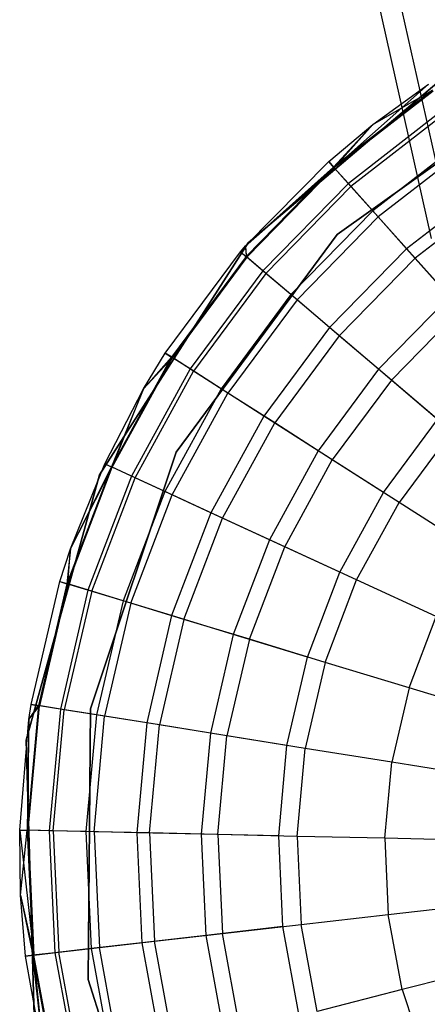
# Model space of a CAD drawing. Extents: x -38.3 to -0.1, y -39.1 to 0.
# Tile 53 of 256: x -15.408 to -15.191, y -38.66 to -38.136. Entities that reach past the tile are written whole.
import ezdxf

# ---------------------------------------------------------------- set-up
doc = ezdxf.new("R2010")
doc.units = 0
doc.header["$MEASUREMENT"] = 0
doc.layers.get('0').update_dxf_attribs({"color": 13, "linetype": 'CONTINUOUS'})

# ---------------------------------------------------------------- blocks, each defined once
blk = doc.blocks.new('ORTO_XII_A_STL')
at = {"color": 0}
for p, q in [((23.36104, 1.39362, 1.10371), (23.39998, 1.21953, 1.2158)), ((23.36104, 1.39362, 1.10371), (23.39998, 1.21953, 1.2158)), ((23.38098, 1.3565, 1.01944), (23.42379, 1.1651, 1.14267)), ((23.38098, 1.3565, 1.01944), (23.42379, 1.1651, 1.14267)), ((23.30275, 1.21732, 10.04193), (23.4147, 1.31212, 10.04193)), ((23.4147, 1.31212, 3.34901), (23.30275, 1.21732, 3.34901)), ((23.30275, 1.21732, 10.04193), (23.4147, 1.31212, 10.04193)), ((23.4147, 1.31212, 3.34901), (23.30275, 1.21732, 3.34901)), ((23.39861, 1.30175, 12.06555), (23.34854, 1.25721, 12.11682)), ((23.39861, 1.30175, 12.06555), (23.34854, 1.25721, 12.11682)), ((23.35009, 1.22165, 10.04193), (23.46735, 1.30542, 10.04193)), ((23.46735, 1.30542, 3.34901), (23.35009, 1.22165, 3.34901)), ((23.35009, 1.22165, 10.04193), (23.46735, 1.30542, 10.04193)), ((23.35009, 1.22165, 9.96319), (23.46735, 1.30542, 9.96319)), ((23.35009, 1.22165, 9.96319), (23.46735, 1.30542, 9.96319)), ((23.46735, 1.30542, 3.34901), (23.35009, 1.22165, 3.34901)), ((23.46735, 1.30542, 3.54587), (23.35009, 1.22165, 3.54587)), ((23.46735, 1.30542, 3.54587), (23.35009, 1.22165, 3.54587)), ((23.36897, 1.28018, 10.48663), (23.39861, 1.30175, 10.48663)), ((23.36897, 1.28018, 12.06555), (23.39861, 1.30175, 12.06555)), ((23.36897, 1.28018, 10.48663), (23.39861, 1.30175, 10.48663)), ((23.36897, 1.28018, 12.06555), (23.39861, 1.30175, 12.06555)), ((23.40081, 1.29848, 10.40737), (23.34818, 1.25762, 10.40737)), ((23.40081, 1.29848, 10.40737), (23.34818, 1.25762, 10.40737)), ((23.40111, 1.29802, 12.11682), (23.34854, 1.25721, 12.11682)), ((23.40111, 1.29802, 12.11682), (23.34854, 1.25721, 12.11682)), ((23.36897, 1.28018, 10.48663), (23.40081, 1.29848, 10.40737)), ((23.36897, 1.28018, 10.48663), (23.40081, 1.29848, 10.40737)), ((23.40738, 1.2887, 10.32889), (23.35602, 1.24883, 10.32889)), ((23.40738, 1.2887, 10.32889), (23.35602, 1.24883, 10.32889)), ((23.40855, 1.28697, 12.16654), (23.35741, 1.24727, 12.16654)), ((23.40855, 1.28697, 12.16654), (23.35741, 1.24727, 12.16654)), ((23.34556, 1.26056, 10.48663), (23.36897, 1.28018, 10.48663)), ((23.34556, 1.26056, 12.06555), (23.36897, 1.28018, 12.06555)), ((23.34556, 1.26056, 10.48663), (23.36897, 1.28018, 10.48663)), ((23.34556, 1.26056, 12.06555), (23.36897, 1.28018, 12.06555)), ((23.36897, 1.28018, 10.48663), (23.34818, 1.25762, 10.40737)), ((23.36897, 1.28018, 10.48663), (23.34818, 1.25762, 10.40737)), ((23.36897, 1.28018, 12.06555), (23.34854, 1.25721, 12.11682)), ((23.36897, 1.28018, 12.06555), (23.34854, 1.25721, 12.11682)), ((23.36897, 1.28018, 12.06555), (23.36897, 1.28018, 10.48663)), ((23.36897, 1.28018, 12.06555), (23.36897, 1.28018, 10.48663)), ((23.41826, 1.27251, 10.25197), (23.36901, 1.23427, 10.25197)), ((23.41826, 1.27251, 10.25197), (23.36901, 1.23427, 10.25197)), ((23.42068, 1.26892, 12.21319), (23.37189, 1.23104, 12.21319)), ((23.42068, 1.26892, 12.21319), (23.37189, 1.23104, 12.21319)), ((23.30126, 1.21561, 10.48663), (23.34556, 1.26056, 10.48663)), ((23.30126, 1.21561, 12.06555), (23.34556, 1.26056, 12.06555)), ((23.30126, 1.21561, 10.48663), (23.34556, 1.26056, 10.48663)), ((23.30126, 1.21561, 12.06555), (23.34556, 1.26056, 12.06555)), ((23.34556, 1.26056, 10.48663), (23.34818, 1.25762, 10.40737)), ((23.34556, 1.26056, 10.48663), (23.34818, 1.25762, 10.40737)), ((23.34556, 1.26056, 12.06555), (23.34556, 1.26056, 10.48663)), ((23.34556, 1.26056, 12.06555), (23.34556, 1.26056, 10.48663)), ((23.34854, 1.25721, 12.11682), (23.34556, 1.26056, 12.06555)), ((23.34854, 1.25721, 12.11682), (23.34556, 1.26056, 12.06555)), ((23.30126, 1.21561, 10.48663), (23.34818, 1.25762, 10.40737)), ((23.30126, 1.21561, 10.48663), (23.34818, 1.25762, 10.40737)), ((23.30126, 1.21561, 12.06555), (23.34854, 1.25721, 12.11682)), ((23.30126, 1.21561, 12.06555), (23.34854, 1.25721, 12.11682)), ((23.34818, 1.25762, 10.40737), (23.30161, 1.20997, 10.40737)), ((23.34818, 1.25762, 10.40737), (23.30161, 1.20997, 10.40737)), ((23.30202, 1.20961, 12.11682), (23.34854, 1.25721, 12.11682)), ((23.30202, 1.20961, 12.11682), (23.34854, 1.25721, 12.11682)), ((23.35602, 1.24883, 10.32889), (23.34818, 1.25762, 10.40737)), ((23.35602, 1.24883, 10.32889), (23.34818, 1.25762, 10.40737)), ((23.34854, 1.25721, 12.11682), (23.35741, 1.24727, 12.16654)), ((23.34854, 1.25721, 12.11682), (23.35741, 1.24727, 12.16654)), ((23.35602, 1.24883, 10.32889), (23.31057, 1.20233, 10.32889)), ((23.35602, 1.24883, 10.32889), (23.31057, 1.20233, 10.32889)), ((23.36901, 1.23427, 10.25197), (23.35602, 1.24883, 10.32889)), ((23.36901, 1.23427, 10.25197), (23.35602, 1.24883, 10.32889)), ((23.43335, 1.25008, 10.17736), (23.38701, 1.2141, 10.17736)), ((23.43335, 1.25008, 10.17736), (23.38701, 1.2141, 10.17736)), ((23.31216, 1.20097, 12.16654), (23.35741, 1.24727, 12.16654)), ((23.31216, 1.20097, 12.16654), (23.35741, 1.24727, 12.16654)), ((23.35741, 1.24727, 12.16654), (23.37189, 1.23104, 12.21319)), ((23.35741, 1.24727, 12.16654), (23.37189, 1.23104, 12.21319)), ((23.43715, 1.24442, 12.25535), (23.39155, 1.20901, 12.25535)), ((23.43715, 1.24442, 12.25535), (23.39155, 1.20901, 12.25535)), ((23.36901, 1.23427, 10.25197), (23.32542, 1.18968, 10.25197)), ((23.36901, 1.23427, 10.25197), (23.32542, 1.18968, 10.25197)), ((23.38701, 1.2141, 10.17736), (23.36901, 1.23427, 10.25197)), ((23.38701, 1.2141, 10.17736), (23.36901, 1.23427, 10.25197)), ((23.32872, 1.18687, 12.21319), (23.37189, 1.23104, 12.21319)), ((23.32872, 1.18687, 12.21319), (23.37189, 1.23104, 12.21319)), ((23.37189, 1.23104, 12.21319), (23.39155, 1.20901, 12.25535)), ((23.37189, 1.23104, 12.21319), (23.39155, 1.20901, 12.25535)), ((23.22371, 1.09374, 10.04193), (23.30275, 1.21732, 10.04193)), ((23.30275, 1.21732, 3.34901), (23.22371, 1.09374, 3.34901)), ((23.22371, 1.09374, 10.04193), (23.30275, 1.21732, 10.04193)), ((23.30275, 1.21732, 3.34901), (23.22371, 1.09374, 3.34901)), ((23.26445, 1.10574, 10.04193), (23.35009, 1.22165, 10.04193)), ((23.35009, 1.22165, 3.34901), (23.26445, 1.10574, 3.34901)), ((23.26445, 1.10574, 10.04193), (23.35009, 1.22165, 10.04193)), ((23.26445, 1.10574, 9.96319), (23.35009, 1.22165, 9.96319)), ((23.26445, 1.10574, 9.96319), (23.35009, 1.22165, 9.96319)), ((23.35009, 1.22165, 3.34901), (23.26445, 1.10574, 3.34901)), ((23.35009, 1.22165, 3.54587), (23.26445, 1.10574, 3.54587)), ((23.35009, 1.22165, 3.54587), (23.26445, 1.10574, 3.54587)), ((23.30275, 1.21732, 10.04193), (23.30275, 1.21732, 3.34901)), ((23.30275, 1.21732, 10.04193), (23.30275, 1.21732, 3.34901)), ((23.35009, 1.22165, 10.04193), (23.35009, 1.22165, 9.96319)), ((23.35009, 1.22165, 10.04193), (23.35009, 1.22165, 9.96319)), ((23.35009, 1.22165, 3.34901), (23.35009, 1.22165, 3.54587)), ((23.35009, 1.22165, 3.34901), (23.35009, 1.22165, 3.54587)), ((23.25863, 1.15855, 10.48663), (23.29861, 1.21252, 10.48663)), ((23.25863, 1.15855, 12.06555), (23.29861, 1.21252, 12.06555)), ((23.25863, 1.15855, 10.48663), (23.29861, 1.21252, 10.48663)), ((23.25863, 1.15855, 12.06555), (23.29861, 1.21252, 12.06555)), ((23.29861, 1.21252, 10.48663), (23.30126, 1.21561, 10.48663)), ((23.29861, 1.21252, 12.06555), (23.30126, 1.21561, 12.06555)), ((23.29861, 1.21252, 10.48663), (23.30126, 1.21561, 10.48663)), ((23.29861, 1.21252, 12.06555), (23.30126, 1.21561, 12.06555)), ((23.29861, 1.21252, 10.48663), (23.30161, 1.20997, 10.40737)), ((23.29861, 1.21252, 10.48663), (23.30161, 1.20997, 10.40737)), ((23.29861, 1.21252, 12.06555), (23.29861, 1.21252, 10.48663)), ((23.29861, 1.21252, 12.06555), (23.29861, 1.21252, 10.48663)), ((23.29861, 1.21252, 12.06555), (23.30202, 1.20961, 12.11682)), ((23.29861, 1.21252, 12.06555), (23.30202, 1.20961, 12.11682)), ((23.30126, 1.21561, 10.48663), (23.30161, 1.20997, 10.40737)), ((23.30126, 1.21561, 10.48663), (23.30161, 1.20997, 10.40737)), ((23.30126, 1.21561, 12.06555), (23.30126, 1.21561, 10.48663)), ((23.30126, 1.21561, 12.06555), (23.30126, 1.21561, 10.48663)), ((23.30202, 1.20961, 12.11682), (23.30126, 1.21561, 12.06555)), ((23.30202, 1.20961, 12.11682), (23.30126, 1.21561, 12.06555)), ((23.38701, 1.2141, 10.17736), (23.346, 1.17214, 10.17736)), ((23.38701, 1.2141, 10.17736), (23.346, 1.17214, 10.17736)), ((23.40984, 1.1885, 10.1058), (23.38701, 1.2141, 10.17736)), ((23.40984, 1.1885, 10.1058), (23.38701, 1.2141, 10.17736)), ((23.30161, 1.20997, 10.40737), (23.26195, 1.15642, 10.40737)), ((23.30161, 1.20997, 10.40737), (23.26195, 1.15642, 10.40737)), ((23.30202, 1.20961, 12.11682), (23.26241, 1.15613, 12.11682)), ((23.30202, 1.20961, 12.11682), (23.26241, 1.15613, 12.11682)), ((23.31057, 1.20233, 10.32889), (23.30161, 1.20997, 10.40737)), ((23.31057, 1.20233, 10.32889), (23.30161, 1.20997, 10.40737)), ((23.31216, 1.20097, 12.16654), (23.30202, 1.20961, 12.11682)), ((23.31216, 1.20097, 12.16654), (23.30202, 1.20961, 12.11682)), ((23.35119, 1.16772, 12.25535), (23.39155, 1.20901, 12.25535)), ((23.35119, 1.16772, 12.25535), (23.39155, 1.20901, 12.25535)), ((23.39155, 1.20901, 12.25535), (23.41578, 1.18185, 12.29175)), ((23.39155, 1.20901, 12.25535), (23.41578, 1.18185, 12.29175)), ((23.31057, 1.20233, 10.32889), (23.27188, 1.15007, 10.32889)), ((23.31057, 1.20233, 10.32889), (23.27188, 1.15007, 10.32889)), ((23.31216, 1.20097, 12.16654), (23.27363, 1.14895, 12.16654)), ((23.31216, 1.20097, 12.16654), (23.27363, 1.14895, 12.16654)), ((23.32542, 1.18968, 10.25197), (23.31057, 1.20233, 10.32889)), ((23.32542, 1.18968, 10.25197), (23.31057, 1.20233, 10.32889)), ((23.32872, 1.18687, 12.21319), (23.31216, 1.20097, 12.16654)), ((23.32872, 1.18687, 12.21319), (23.31216, 1.20097, 12.16654)), ((23.32542, 1.18968, 10.25197), (23.28831, 1.13956, 10.25197)), ((23.32542, 1.18968, 10.25197), (23.28831, 1.13956, 10.25197)), ((23.32872, 1.18687, 12.21319), (23.29196, 1.13723, 12.21319)), ((23.32872, 1.18687, 12.21319), (23.29196, 1.13723, 12.21319)), ((23.346, 1.17214, 10.17736), (23.32542, 1.18968, 10.25197)), ((23.346, 1.17214, 10.17736), (23.32542, 1.18968, 10.25197)), ((23.35119, 1.16772, 12.25535), (23.32872, 1.18687, 12.21319)), ((23.35119, 1.16772, 12.25535), (23.32872, 1.18687, 12.21319)), ((23.40984, 1.1885, 10.1058), (23.37211, 1.14989, 10.1058)), ((23.40984, 1.1885, 10.1058), (23.37211, 1.14989, 10.1058)), ((23.37889, 1.14411, 12.29175), (23.41578, 1.18185, 12.29175)), ((23.37889, 1.14411, 12.29175), (23.41578, 1.18185, 12.29175)), ((23.346, 1.17214, 10.17736), (23.31108, 1.12499, 10.17736)), ((23.346, 1.17214, 10.17736), (23.31108, 1.12499, 10.17736)), ((23.37211, 1.14989, 10.1058), (23.346, 1.17214, 10.17736)), ((23.37211, 1.14989, 10.1058), (23.346, 1.17214, 10.17736)), ((23.35119, 1.16772, 12.25535), (23.31683, 1.12132, 12.25535)), ((23.35119, 1.16772, 12.25535), (23.31683, 1.12132, 12.25535)), ((23.37889, 1.14411, 12.29175), (23.35119, 1.16772, 12.25535)), ((23.37889, 1.14411, 12.29175), (23.35119, 1.16772, 12.25535)), ((23.26195, 1.15642, 10.40737), (23.22996, 1.09798, 10.40737)), ((23.26195, 1.15642, 10.40737), (23.22996, 1.09798, 10.40737)), ((23.23045, 1.09775, 12.11682), (23.26241, 1.15613, 12.11682)), ((23.23045, 1.09775, 12.11682), (23.26241, 1.15613, 12.11682)), ((23.24699, 1.1394, 10.48663), (23.25863, 1.15855, 10.48663)), ((23.24699, 1.1394, 12.06555), (23.25863, 1.15855, 12.06555)), ((23.24699, 1.1394, 10.48663), (23.25863, 1.15855, 10.48663)), ((23.24699, 1.1394, 12.06555), (23.25863, 1.15855, 12.06555)), ((23.24699, 1.1394, 10.48663), (23.26195, 1.15642, 10.40737)), ((23.24699, 1.1394, 10.48663), (23.26195, 1.15642, 10.40737)), ((23.24699, 1.1394, 12.06555), (23.26241, 1.15613, 12.11682)), ((23.24699, 1.1394, 12.06555), (23.26241, 1.15613, 12.11682)), ((23.25863, 1.15855, 10.48663), (23.26195, 1.15642, 10.40737)), ((23.25863, 1.15855, 10.48663), (23.26195, 1.15642, 10.40737)), ((23.25863, 1.15855, 12.06555), (23.25863, 1.15855, 10.48663)), ((23.25863, 1.15855, 12.06555), (23.25863, 1.15855, 10.48663)), ((23.26241, 1.15613, 12.11682), (23.25863, 1.15855, 12.06555)), ((23.26241, 1.15613, 12.11682), (23.25863, 1.15855, 12.06555)), ((23.27188, 1.15007, 10.32889), (23.26195, 1.15642, 10.40737)), ((23.27188, 1.15007, 10.32889), (23.26195, 1.15642, 10.40737)), ((23.27363, 1.14895, 12.16654), (23.26241, 1.15613, 12.11682)), ((23.27363, 1.14895, 12.16654), (23.26241, 1.15613, 12.11682)), ((23.27188, 1.15007, 10.32889), (23.24065, 1.09304, 10.32889)), ((23.27188, 1.15007, 10.32889), (23.24065, 1.09304, 10.32889)), ((23.24255, 1.09216, 12.16654), (23.27363, 1.14895, 12.16654)), ((23.24255, 1.09216, 12.16654), (23.27363, 1.14895, 12.16654)), ((23.28831, 1.13956, 10.25197), (23.27188, 1.15007, 10.32889)), ((23.28831, 1.13956, 10.25197), (23.27188, 1.15007, 10.32889)), ((23.29196, 1.13723, 12.21319), (23.27363, 1.14895, 12.16654)), ((23.29196, 1.13723, 12.21319), (23.27363, 1.14895, 12.16654)), ((23.37211, 1.14989, 10.1058), (23.33998, 1.10651, 10.1058)), ((23.37211, 1.14989, 10.1058), (23.33998, 1.10651, 10.1058)), ((23.40349, 1.12315, 10.03799), (23.37211, 1.14989, 10.1058)), ((23.40349, 1.12315, 10.03799), (23.37211, 1.14989, 10.1058)), ((23.37889, 1.14411, 12.29175), (23.34748, 1.1017, 12.29175)), ((23.37889, 1.14411, 12.29175), (23.34748, 1.1017, 12.29175)), ((23.41098, 1.11677, 12.32127), (23.37889, 1.14411, 12.29175)), ((23.41098, 1.11677, 12.32127), (23.37889, 1.14411, 12.29175)), ((23.22638, 1.09963, 10.48663), (23.24699, 1.1394, 10.48663)), ((23.22638, 1.09963, 12.06555), (23.24699, 1.1394, 12.06555)), ((23.22638, 1.09963, 10.48663), (23.24699, 1.1394, 10.48663)), ((23.22638, 1.09963, 12.06555), (23.24699, 1.1394, 12.06555)), ((23.24699, 1.1394, 10.48663), (23.22996, 1.09798, 10.40737)), ((23.24699, 1.1394, 10.48663), (23.22996, 1.09798, 10.40737)), ((23.23045, 1.09775, 12.11682), (23.24699, 1.1394, 12.06555)), ((23.23045, 1.09775, 12.11682), (23.24699, 1.1394, 12.06555)), ((23.24699, 1.1394, 12.06555), (23.24699, 1.1394, 10.48663)), ((23.24699, 1.1394, 12.06555), (23.24699, 1.1394, 10.48663)), ((23.28831, 1.13956, 10.25197), (23.25836, 1.08486, 10.25197)), ((23.28831, 1.13956, 10.25197), (23.25836, 1.08486, 10.25197)), ((23.31108, 1.12499, 10.17736), (23.28831, 1.13956, 10.25197)), ((23.31108, 1.12499, 10.17736), (23.28831, 1.13956, 10.25197)), ((23.2623, 1.08304, 12.21319), (23.29196, 1.13723, 12.21319)), ((23.2623, 1.08304, 12.21319), (23.29196, 1.13723, 12.21319)), ((23.31683, 1.12132, 12.25535), (23.29196, 1.13723, 12.21319)), ((23.31683, 1.12132, 12.25535), (23.29196, 1.13723, 12.21319)), ((23.31108, 1.12499, 10.17736), (23.28291, 1.07353, 10.17736)), ((23.31108, 1.12499, 10.17736), (23.28291, 1.07353, 10.17736)), ((23.33998, 1.10651, 10.1058), (23.31108, 1.12499, 10.17736)), ((23.33998, 1.10651, 10.1058), (23.31108, 1.12499, 10.17736)), ((23.37471, 1.08429, 10.03799), (23.40349, 1.12315, 10.03799)), ((23.37471, 1.08429, 10.03799), (23.40349, 1.12315, 10.03799)), ((23.2891, 1.07067, 12.25535), (23.31683, 1.12132, 12.25535)), ((23.2891, 1.07067, 12.25535), (23.31683, 1.12132, 12.25535)), ((23.34748, 1.1017, 12.29175), (23.31683, 1.12132, 12.25535)), ((23.34748, 1.1017, 12.29175), (23.31683, 1.12132, 12.25535)), ((23.41098, 1.11677, 12.32127), (23.383, 1.07898, 12.32127)), ((23.41098, 1.11677, 12.32127), (23.383, 1.07898, 12.32127)), ((23.33998, 1.10651, 10.1058), (23.31406, 1.05915, 10.1058)), ((23.33998, 1.10651, 10.1058), (23.31406, 1.05915, 10.1058)), ((23.37471, 1.08429, 10.03799), (23.33998, 1.10651, 10.1058)), ((23.37471, 1.08429, 10.03799), (23.33998, 1.10651, 10.1058)), ((23.21882, 0.96904, 10.04193), (23.26445, 1.10574, 10.04193)), ((23.26445, 1.10574, 3.34901), (23.21882, 0.96904, 3.34901)), ((23.21882, 0.96904, 10.04193), (23.26445, 1.10574, 10.04193)), ((23.21882, 0.96904, 9.96319), (23.26445, 1.10574, 9.96319)), ((23.21882, 0.96904, 9.96319), (23.26445, 1.10574, 9.96319)), ((23.26445, 1.10574, 3.34901), (23.21882, 0.96904, 3.34901)), ((23.26445, 1.10574, 3.54587), (23.21882, 0.96904, 3.54587)), ((23.26445, 1.10574, 3.54587), (23.21882, 0.96904, 3.54587)), ((23.26445, 1.10574, 10.04193), (23.26445, 1.10574, 9.96319)), ((23.26445, 1.10574, 10.04193), (23.26445, 1.10574, 9.96319)), ((23.26445, 1.10574, 3.34901), (23.26445, 1.10574, 3.54587)), ((23.26445, 1.10574, 3.34901), (23.26445, 1.10574, 3.54587)), ((23.32214, 1.05541, 12.29175), (23.34748, 1.1017, 12.29175)), ((23.32214, 1.05541, 12.29175), (23.34748, 1.1017, 12.29175)), ((23.383, 1.07898, 12.32127), (23.34748, 1.1017, 12.29175)), ((23.383, 1.07898, 12.32127), (23.34748, 1.1017, 12.29175)), ((23.22996, 1.09798, 10.40737), (23.20622, 1.03572, 10.40737)), ((23.22996, 1.09798, 10.40737), (23.20622, 1.03572, 10.40737)), ((23.20675, 1.03556, 12.11682), (23.23045, 1.09775, 12.11682)), ((23.20675, 1.03556, 12.11682), (23.23045, 1.09775, 12.11682)), ((23.20813, 1.0543, 10.48663), (23.22638, 1.09963, 10.48663)), ((23.20813, 1.0543, 12.06555), (23.22638, 1.09963, 12.06555)), ((23.20813, 1.0543, 10.48663), (23.22638, 1.09963, 10.48663)), ((23.20813, 1.0543, 12.06555), (23.22638, 1.09963, 12.06555)), ((23.20813, 1.0543, 10.48663), (23.22996, 1.09798, 10.40737)), ((23.20813, 1.0543, 10.48663), (23.22996, 1.09798, 10.40737)), ((23.20813, 1.0543, 12.06555), (23.23045, 1.09775, 12.11682)), ((23.20813, 1.0543, 12.06555), (23.23045, 1.09775, 12.11682)), ((23.22638, 1.09963, 10.48663), (23.22996, 1.09798, 10.40737)), ((23.22638, 1.09963, 10.48663), (23.22996, 1.09798, 10.40737)), ((23.22638, 1.09963, 12.06555), (23.22638, 1.09963, 10.48663)), ((23.22638, 1.09963, 12.06555), (23.22638, 1.09963, 10.48663)), ((23.22638, 1.09963, 12.06555), (23.23045, 1.09775, 12.11682)), ((23.22638, 1.09963, 12.06555), (23.23045, 1.09775, 12.11682)), ((23.24065, 1.09304, 10.32889), (23.22996, 1.09798, 10.40737)), ((23.24065, 1.09304, 10.32889), (23.22996, 1.09798, 10.40737)), ((23.24255, 1.09216, 12.16654), (23.23045, 1.09775, 12.11682)), ((23.24255, 1.09216, 12.16654), (23.23045, 1.09775, 12.11682)), ((23.18461, 0.95235, 10.04193), (23.22371, 1.09374, 10.04193)), ((23.22371, 1.09374, 3.34901), (23.18461, 0.95235, 3.34901)), ((23.18461, 0.95235, 10.04193), (23.22371, 1.09374, 10.04193)), ((23.22371, 1.09374, 3.34901), (23.18461, 0.95235, 3.34901)), ((23.24065, 1.09304, 10.32889), (23.21749, 1.03228, 10.32889)), ((23.24065, 1.09304, 10.32889), (23.21749, 1.03228, 10.32889)), ((23.21949, 1.03167, 12.16654), (23.24255, 1.09216, 12.16654)), ((23.21949, 1.03167, 12.16654), (23.24255, 1.09216, 12.16654)), ((23.22371, 1.09374, 10.04193), (23.22371, 1.09374, 3.34901)), ((23.22371, 1.09374, 10.04193), (23.22371, 1.09374, 3.34901)), ((23.25836, 1.08486, 10.25197), (23.24065, 1.09304, 10.32889)), ((23.25836, 1.08486, 10.25197), (23.24065, 1.09304, 10.32889)), ((23.2623, 1.08304, 12.21319), (23.24255, 1.09216, 12.16654)), ((23.2623, 1.08304, 12.21319), (23.24255, 1.09216, 12.16654)), ((23.25836, 1.08486, 10.25197), (23.23615, 1.02659, 10.25197)), ((23.25836, 1.08486, 10.25197), (23.23615, 1.02659, 10.25197)), ((23.24029, 1.02533, 12.21319), (23.2623, 1.08304, 12.21319)), ((23.24029, 1.02533, 12.21319), (23.2623, 1.08304, 12.21319)), ((23.28291, 1.07353, 10.17736), (23.25836, 1.08486, 10.25197)), ((23.28291, 1.07353, 10.17736), (23.25836, 1.08486, 10.25197)), ((23.2891, 1.07067, 12.25535), (23.2623, 1.08304, 12.21319)), ((23.2891, 1.07067, 12.25535), (23.2623, 1.08304, 12.21319)), ((23.35149, 1.04187, 10.03799), (23.37471, 1.08429, 10.03799)), ((23.35149, 1.04187, 10.03799), (23.37471, 1.08429, 10.03799)), ((23.36042, 1.03774, 12.32127), (23.383, 1.07898, 12.32127)), ((23.36042, 1.03774, 12.32127), (23.383, 1.07898, 12.32127)), ((23.42229, 1.05385, 12.34302), (23.383, 1.07898, 12.32127)), ((23.42229, 1.05385, 12.34302), (23.383, 1.07898, 12.32127)), ((23.28291, 1.07353, 10.17736), (23.26201, 1.01871, 10.17736)), ((23.28291, 1.07353, 10.17736), (23.26201, 1.01871, 10.17736)), ((23.26853, 1.01672, 12.25535), (23.2891, 1.07067, 12.25535)), ((23.26853, 1.01672, 12.25535), (23.2891, 1.07067, 12.25535)), ((23.31406, 1.05915, 10.1058), (23.28291, 1.07353, 10.17736)), ((23.31406, 1.05915, 10.1058), (23.28291, 1.07353, 10.17736)), ((23.32214, 1.05541, 12.29175), (23.2891, 1.07067, 12.25535)), ((23.32214, 1.05541, 12.29175), (23.2891, 1.07067, 12.25535)), ((23.20245, 1.03687, 10.48663), (23.20813, 1.0543, 10.48663)), ((23.20245, 1.03687, 12.06555), (23.20813, 1.0543, 12.06555)), ((23.20245, 1.03687, 10.48663), (23.20813, 1.0543, 10.48663)), ((23.20245, 1.03687, 12.06555), (23.20813, 1.0543, 12.06555)), ((23.20813, 1.0543, 10.48663), (23.20622, 1.03572, 10.40737)), ((23.20813, 1.0543, 10.48663), (23.20622, 1.03572, 10.40737)), ((23.20675, 1.03556, 12.11682), (23.20813, 1.0543, 12.06555)), ((23.20675, 1.03556, 12.11682), (23.20813, 1.0543, 12.06555)), ((23.20813, 1.0543, 12.06555), (23.20813, 1.0543, 10.48663)), ((23.20813, 1.0543, 12.06555), (23.20813, 1.0543, 10.48663)), ((23.31406, 1.05915, 10.1058), (23.29482, 1.0087, 10.1058)), ((23.31406, 1.05915, 10.1058), (23.29482, 1.0087, 10.1058)), ((23.30335, 1.0061, 12.29175), (23.32214, 1.05541, 12.29175)), ((23.30335, 1.0061, 12.29175), (23.32214, 1.05541, 12.29175)), ((23.35149, 1.04187, 10.03799), (23.31406, 1.05915, 10.1058)), ((23.35149, 1.04187, 10.03799), (23.31406, 1.05915, 10.1058)), ((23.36042, 1.03774, 12.32127), (23.32214, 1.05541, 12.29175)), ((23.36042, 1.03774, 12.32127), (23.32214, 1.05541, 12.29175)), ((23.33426, 0.99668, 10.03799), (23.35149, 1.04187, 10.03799)), ((23.33426, 0.99668, 10.03799), (23.35149, 1.04187, 10.03799)), ((23.18729, 0.97143, 10.48663), (23.20245, 1.03687, 10.48663)), ((23.18729, 0.97143, 12.06555), (23.20245, 1.03687, 12.06555)), ((23.18729, 0.97143, 10.48663), (23.20245, 1.03687, 10.48663)), ((23.18729, 0.97143, 12.06555), (23.20245, 1.03687, 12.06555)), ((23.20622, 1.03572, 10.40737), (23.19118, 0.97081, 10.40737)), ((23.20622, 1.03572, 10.40737), (23.19118, 0.97081, 10.40737)), ((23.20675, 1.03556, 12.11682), (23.19173, 0.97072, 12.11682)), ((23.20675, 1.03556, 12.11682), (23.19173, 0.97072, 12.11682)), ((23.20245, 1.03687, 10.48663), (23.20622, 1.03572, 10.40737)), ((23.20245, 1.03687, 10.48663), (23.20622, 1.03572, 10.40737)), ((23.20245, 1.03687, 12.06555), (23.20245, 1.03687, 10.48663)), ((23.20245, 1.03687, 12.06555), (23.20245, 1.03687, 10.48663)), ((23.20245, 1.03687, 12.06555), (23.20675, 1.03556, 12.11682)), ((23.20245, 1.03687, 12.06555), (23.20675, 1.03556, 12.11682)), ((23.21749, 1.03228, 10.32889), (23.20622, 1.03572, 10.40737)), ((23.21749, 1.03228, 10.32889), (23.20622, 1.03572, 10.40737)), ((23.21949, 1.03167, 12.16654), (23.20675, 1.03556, 12.11682)), ((23.21949, 1.03167, 12.16654), (23.20675, 1.03556, 12.11682)), ((23.34367, 0.99381, 12.32127), (23.36042, 1.03774, 12.32127)), ((23.34367, 0.99381, 12.32127), (23.36042, 1.03774, 12.32127)), ((23.40277, 1.01819, 12.34302), (23.36042, 1.03774, 12.32127)), ((23.40277, 1.01819, 12.34302), (23.36042, 1.03774, 12.32127)), ((23.21749, 1.03228, 10.32889), (23.20282, 0.96894, 10.32889)), ((23.21749, 1.03228, 10.32889), (23.20282, 0.96894, 10.32889)), ((23.21949, 1.03167, 12.16654), (23.20488, 0.96861, 12.16654)), ((23.21949, 1.03167, 12.16654), (23.20488, 0.96861, 12.16654)), ((23.23615, 1.02659, 10.25197), (23.21749, 1.03228, 10.32889)), ((23.23615, 1.02659, 10.25197), (23.21749, 1.03228, 10.32889)), ((23.24029, 1.02533, 12.21319), (23.21949, 1.03167, 12.16654)), ((23.24029, 1.02533, 12.21319), (23.21949, 1.03167, 12.16654)), ((23.23615, 1.02659, 10.25197), (23.22207, 0.96584, 10.25197)), ((23.23615, 1.02659, 10.25197), (23.22207, 0.96584, 10.25197)), ((23.24029, 1.02533, 12.21319), (23.22635, 0.96515, 12.21319)), ((23.24029, 1.02533, 12.21319), (23.22635, 0.96515, 12.21319)), ((23.26201, 1.01871, 10.17736), (23.23615, 1.02659, 10.25197)), ((23.26201, 1.01871, 10.17736), (23.23615, 1.02659, 10.25197)), ((23.26853, 1.01672, 12.25535), (23.24029, 1.02533, 12.21319)), ((23.26853, 1.01672, 12.25535), (23.24029, 1.02533, 12.21319)), ((23.26201, 1.01871, 10.17736), (23.24877, 0.96155, 10.17736)), ((23.26201, 1.01871, 10.17736), (23.24877, 0.96155, 10.17736)), ((23.29482, 1.0087, 10.1058), (23.26201, 1.01871, 10.17736)), ((23.29482, 1.0087, 10.1058), (23.26201, 1.01871, 10.17736)), ((23.38829, 0.9802, 12.34302), (23.40277, 1.01819, 12.34302)), ((23.38829, 0.9802, 12.34302), (23.40277, 1.01819, 12.34302)), ((23.26853, 1.01672, 12.25535), (23.2555, 0.96047, 12.25535)), ((23.26853, 1.01672, 12.25535), (23.2555, 0.96047, 12.25535)), ((23.30335, 1.0061, 12.29175), (23.26853, 1.01672, 12.25535)), ((23.30335, 1.0061, 12.29175), (23.26853, 1.01672, 12.25535)), ((23.29482, 1.0087, 10.1058), (23.28264, 0.95611, 10.1058)), ((23.29482, 1.0087, 10.1058), (23.28264, 0.95611, 10.1058)), ((23.33426, 0.99668, 10.03799), (23.29482, 1.0087, 10.1058)), ((23.33426, 0.99668, 10.03799), (23.29482, 1.0087, 10.1058)), ((23.30335, 1.0061, 12.29175), (23.29143, 0.95469, 12.29175)), ((23.30335, 1.0061, 12.29175), (23.29143, 0.95469, 12.29175)), ((23.34367, 0.99381, 12.32127), (23.30335, 1.0061, 12.29175)), ((23.34367, 0.99381, 12.32127), (23.30335, 1.0061, 12.29175)), ((23.32335, 0.94957, 10.03799), (23.33426, 0.99668, 10.03799)), ((23.32335, 0.94957, 10.03799), (23.33426, 0.99668, 10.03799)), ((23.34367, 0.99381, 12.32127), (23.33306, 0.948, 12.32127)), ((23.34367, 0.99381, 12.32127), (23.33306, 0.948, 12.32127)), ((23.38829, 0.9802, 12.34302), (23.34367, 0.99381, 12.32127)), ((23.38829, 0.9802, 12.34302), (23.34367, 0.99381, 12.32127)), ((23.38829, 0.9802, 12.34302), (23.37912, 0.9406, 12.34302)), ((23.38829, 0.9802, 12.34302), (23.37912, 0.9406, 12.34302)), ((23.43585, 0.9657, 12.35634), (23.38829, 0.9802, 12.34302)), ((23.43585, 0.9657, 12.35634), (23.38829, 0.9802, 12.34302)), ((23.19118, 0.97081, 10.40737), (23.18513, 0.90445, 10.40737)), ((23.19118, 0.97081, 10.40737), (23.18513, 0.90445, 10.40737)), ((23.18567, 0.90444, 12.11682), (23.19173, 0.97072, 12.11682)), ((23.18567, 0.90444, 12.11682), (23.19173, 0.97072, 12.11682)), ((23.18607, 0.96338, 10.48663), (23.18729, 0.97143, 10.48663)), ((23.18607, 0.96338, 12.06555), (23.18729, 0.97143, 12.06555)), ((23.18607, 0.96338, 10.48663), (23.18729, 0.97143, 10.48663)), ((23.18607, 0.96338, 12.06555), (23.18729, 0.97143, 12.06555)), ((23.18607, 0.96338, 10.48663), (23.19118, 0.97081, 10.40737)), ((23.18607, 0.96338, 10.48663), (23.19118, 0.97081, 10.40737)), ((23.18607, 0.96338, 12.06555), (23.19173, 0.97072, 12.11682)), ((23.18607, 0.96338, 12.06555), (23.19173, 0.97072, 12.11682)), ((23.18729, 0.97143, 10.48663), (23.19118, 0.97081, 10.40737)), ((23.18729, 0.97143, 10.48663), (23.19118, 0.97081, 10.40737)), ((23.18729, 0.97143, 12.06555), (23.18729, 0.97143, 10.48663)), ((23.18729, 0.97143, 12.06555), (23.18729, 0.97143, 10.48663)), ((23.19173, 0.97072, 12.11682), (23.18729, 0.97143, 12.06555)), ((23.19173, 0.97072, 12.11682), (23.18729, 0.97143, 12.06555)), ((23.20282, 0.96894, 10.32889), (23.19118, 0.97081, 10.40737)), ((23.20282, 0.96894, 10.32889), (23.19118, 0.97081, 10.40737)), ((23.20488, 0.96861, 12.16654), (23.19173, 0.97072, 12.11682)), ((23.20488, 0.96861, 12.16654), (23.19173, 0.97072, 12.11682)), ((23.20282, 0.96894, 10.32889), (23.1969, 0.90418, 10.32889)), ((23.20282, 0.96894, 10.32889), (23.1969, 0.90418, 10.32889)), ((23.19899, 0.90414, 12.16654), (23.20488, 0.96861, 12.16654)), ((23.19899, 0.90414, 12.16654), (23.20488, 0.96861, 12.16654)), ((23.22207, 0.96584, 10.25197), (23.20282, 0.96894, 10.32889)), ((23.22207, 0.96584, 10.25197), (23.20282, 0.96894, 10.32889)), ((23.22635, 0.96515, 12.21319), (23.20488, 0.96861, 12.16654)), ((23.22635, 0.96515, 12.21319), (23.20488, 0.96861, 12.16654)), ((23.22207, 0.96584, 10.25197), (23.2164, 0.90374, 10.25197)), ((23.22207, 0.96584, 10.25197), (23.2164, 0.90374, 10.25197)), ((23.21767, 0.82492, 10.04193), (23.21882, 0.96904, 10.04193)), ((23.21882, 0.96904, 3.34901), (23.21767, 0.82492, 3.34901)), ((23.21767, 0.82492, 10.04193), (23.21882, 0.96904, 10.04193)), ((23.21767, 0.82492, 9.96319), (23.21882, 0.96904, 9.96319)), ((23.21767, 0.82492, 9.96319), (23.21882, 0.96904, 9.96319)), ((23.21882, 0.96904, 3.34901), (23.21767, 0.82492, 3.34901)), ((23.21882, 0.96904, 3.54587), (23.21767, 0.82492, 3.54587)), ((23.21882, 0.96904, 3.54587), (23.21767, 0.82492, 3.54587)), ((23.21882, 0.96904, 10.04193), (23.21882, 0.96904, 9.96319)), ((23.21882, 0.96904, 10.04193), (23.21882, 0.96904, 9.96319)), ((23.21882, 0.96904, 3.34901), (23.21882, 0.96904, 3.54587)), ((23.21882, 0.96904, 3.34901), (23.21882, 0.96904, 3.54587)), ((23.22074, 0.90364, 12.21319), (23.22635, 0.96515, 12.21319)), ((23.22074, 0.90364, 12.21319), (23.22635, 0.96515, 12.21319)), ((23.24877, 0.96155, 10.17736), (23.22207, 0.96584, 10.25197)), ((23.24877, 0.96155, 10.17736), (23.22207, 0.96584, 10.25197)), ((23.2555, 0.96047, 12.25535), (23.22635, 0.96515, 12.21319)), ((23.2555, 0.96047, 12.25535), (23.22635, 0.96515, 12.21319)), ((23.18119, 0.90454, 10.48663), (23.18607, 0.96338, 10.48663)), ((23.18119, 0.90454, 12.06555), (23.18607, 0.96338, 12.06555)), ((23.18119, 0.90454, 10.48663), (23.18607, 0.96338, 10.48663)), ((23.18119, 0.90454, 12.06555), (23.18607, 0.96338, 12.06555)), ((23.18607, 0.96338, 10.48663), (23.18513, 0.90445, 10.40737)), ((23.18607, 0.96338, 10.48663), (23.18513, 0.90445, 10.40737)), ((23.18567, 0.90444, 12.11682), (23.18607, 0.96338, 12.06555)), ((23.18567, 0.90444, 12.11682), (23.18607, 0.96338, 12.06555)), ((23.18607, 0.96338, 12.06555), (23.18607, 0.96338, 10.48663)), ((23.18607, 0.96338, 12.06555), (23.18607, 0.96338, 10.48663)), ((23.24877, 0.96155, 10.17736), (23.24343, 0.90312, 10.17736)), ((23.24877, 0.96155, 10.17736), (23.24343, 0.90312, 10.17736)), ((23.28264, 0.95611, 10.1058), (23.24877, 0.96155, 10.17736)), ((23.28264, 0.95611, 10.1058), (23.24877, 0.96155, 10.17736)), ((23.25025, 0.90297, 12.25535), (23.2555, 0.96047, 12.25535)), ((23.25025, 0.90297, 12.25535), (23.2555, 0.96047, 12.25535)), ((23.29143, 0.95469, 12.29175), (23.2555, 0.96047, 12.25535)), ((23.29143, 0.95469, 12.29175), (23.2555, 0.96047, 12.25535)), ((23.28264, 0.95611, 10.1058), (23.27773, 0.90234, 10.1058)), ((23.28264, 0.95611, 10.1058), (23.27773, 0.90234, 10.1058)), ((23.32335, 0.94957, 10.03799), (23.28264, 0.95611, 10.1058)), ((23.32335, 0.94957, 10.03799), (23.28264, 0.95611, 10.1058)), ((23.28664, 0.90214, 12.29175), (23.29143, 0.95469, 12.29175)), ((23.28664, 0.90214, 12.29175), (23.29143, 0.95469, 12.29175)), ((23.33306, 0.948, 12.32127), (23.29143, 0.95469, 12.29175)), ((23.33306, 0.948, 12.32127), (23.29143, 0.95469, 12.29175)), ((23.18892, 0.80572, 10.04193), (23.18461, 0.95235, 10.04193)), ((23.18461, 0.95235, 10.04193), (23.18461, 0.95235, 3.34901)), ((23.18461, 0.95235, 3.34901), (23.18892, 0.80572, 3.34901)), ((23.18461, 0.95235, 10.04193), (23.18461, 0.95235, 3.34901)), ((23.18892, 0.80572, 10.04193), (23.18461, 0.95235, 10.04193)), ((23.18461, 0.95235, 3.34901), (23.18892, 0.80572, 3.34901)), ((23.31895, 0.90141, 10.03799), (23.32335, 0.94957, 10.03799)), ((23.31895, 0.90141, 10.03799), (23.32335, 0.94957, 10.03799)), ((23.32879, 0.90118, 12.32127), (23.33306, 0.948, 12.32127)), ((23.32879, 0.90118, 12.32127), (23.33306, 0.948, 12.32127)), ((23.37912, 0.9406, 12.34302), (23.33306, 0.948, 12.32127)), ((23.37912, 0.9406, 12.34302), (23.33306, 0.948, 12.32127)), ((23.37542, 0.90012, 12.34302), (23.37912, 0.9406, 12.34302)), ((23.37542, 0.90012, 12.34302), (23.37912, 0.9406, 12.34302)), ((23.42821, 0.93271, 12.35634), (23.37912, 0.9406, 12.34302)), ((23.42821, 0.93271, 12.35634), (23.37912, 0.9406, 12.34302)), ((23.18162, 0.86992, 10.48663), (23.18119, 0.90454, 10.48663)), ((23.18119, 0.90454, 10.48663), (23.18513, 0.90445, 10.40737)), ((23.18119, 0.90454, 10.48663), (23.18513, 0.90445, 10.40737)), ((23.18162, 0.86992, 12.06555), (23.18119, 0.90454, 12.06555)), ((23.18119, 0.90454, 12.06555), (23.18119, 0.90454, 10.48663)), ((23.18162, 0.86992, 10.48663), (23.18119, 0.90454, 10.48663)), ((23.18119, 0.90454, 12.06555), (23.18119, 0.90454, 10.48663)), ((23.18119, 0.90454, 12.06555), (23.18567, 0.90444, 12.11682)), ((23.18119, 0.90454, 12.06555), (23.18567, 0.90444, 12.11682)), ((23.18119, 0.90454, 12.06555), (23.1887, 0.83795, 12.11682)), ((23.18119, 0.90454, 12.06555), (23.1887, 0.83795, 12.11682)), ((23.18162, 0.86992, 12.06555), (23.18119, 0.90454, 12.06555)), ((23.18162, 0.86992, 10.48663), (23.18513, 0.90445, 10.40737)), ((23.18162, 0.86992, 10.48663), (23.18513, 0.90445, 10.40737)), ((23.18513, 0.90445, 10.40737), (23.18816, 0.83789, 10.40737)), ((23.1969, 0.90418, 10.32889), (23.18513, 0.90445, 10.40737)), ((23.18513, 0.90445, 10.40737), (23.18816, 0.83789, 10.40737)), ((23.1969, 0.90418, 10.32889), (23.18513, 0.90445, 10.40737)), ((23.19899, 0.90414, 12.16654), (23.18567, 0.90444, 12.11682)), ((23.18567, 0.90444, 12.11682), (23.1887, 0.83795, 12.11682)), ((23.18567, 0.90444, 12.11682), (23.1887, 0.83795, 12.11682)), ((23.19899, 0.90414, 12.16654), (23.18567, 0.90444, 12.11682)), ((23.1969, 0.90418, 10.32889), (23.19986, 0.83923, 10.32889)), ((23.2164, 0.90374, 10.25197), (23.1969, 0.90418, 10.32889)), ((23.1969, 0.90418, 10.32889), (23.19986, 0.83923, 10.32889)), ((23.2164, 0.90374, 10.25197), (23.1969, 0.90418, 10.32889)), ((23.22074, 0.90364, 12.21319), (23.19899, 0.90414, 12.16654)), ((23.19899, 0.90414, 12.16654), (23.20194, 0.83947, 12.16654)), ((23.19899, 0.90414, 12.16654), (23.20194, 0.83947, 12.16654)), ((23.22074, 0.90364, 12.21319), (23.19899, 0.90414, 12.16654)), ((23.2164, 0.90374, 10.25197), (23.21924, 0.84144, 10.25197)), ((23.24343, 0.90312, 10.17736), (23.2164, 0.90374, 10.25197)), ((23.2164, 0.90374, 10.25197), (23.21924, 0.84144, 10.25197)), ((23.24343, 0.90312, 10.17736), (23.2164, 0.90374, 10.25197)), ((23.25025, 0.90297, 12.25535), (23.22074, 0.90364, 12.21319)), ((23.22074, 0.90364, 12.21319), (23.22355, 0.84194, 12.21319)), ((23.22074, 0.90364, 12.21319), (23.22355, 0.84194, 12.21319)), ((23.25025, 0.90297, 12.25535), (23.22074, 0.90364, 12.21319)), ((23.24343, 0.90312, 10.17736), (23.2461, 0.84452, 10.17736)), ((23.27773, 0.90234, 10.1058), (23.24343, 0.90312, 10.17736)), ((23.24343, 0.90312, 10.17736), (23.2461, 0.84452, 10.17736)), ((23.27773, 0.90234, 10.1058), (23.24343, 0.90312, 10.17736)), ((23.28664, 0.90214, 12.29175), (23.25025, 0.90297, 12.25535)), ((23.25025, 0.90297, 12.25535), (23.25288, 0.84529, 12.25535)), ((23.25025, 0.90297, 12.25535), (23.25288, 0.84529, 12.25535)), ((23.28664, 0.90214, 12.29175), (23.25025, 0.90297, 12.25535)), ((23.27773, 0.90234, 10.1058), (23.28019, 0.84841, 10.1058)), ((23.31895, 0.90141, 10.03799), (23.27773, 0.90234, 10.1058)), ((23.27773, 0.90234, 10.1058), (23.28019, 0.84841, 10.1058)), ((23.31895, 0.90141, 10.03799), (23.27773, 0.90234, 10.1058)), ((23.32879, 0.90118, 12.32127), (23.28664, 0.90214, 12.29175)), ((23.28664, 0.90214, 12.29175), (23.28904, 0.84942, 12.29175)), ((23.28664, 0.90214, 12.29175), (23.28904, 0.84942, 12.29175)), ((23.32879, 0.90118, 12.32127), (23.28664, 0.90214, 12.29175)), ((23.32115, 0.85309, 10.03799), (23.31895, 0.90141, 10.03799)), ((23.32115, 0.85309, 10.03799), (23.31895, 0.90141, 10.03799)), ((23.37542, 0.90012, 12.34302), (23.32879, 0.90118, 12.32127)), ((23.32879, 0.90118, 12.32127), (23.33093, 0.85421, 12.32127)), ((23.32879, 0.90118, 12.32127), (23.33093, 0.85421, 12.32127)), ((23.37542, 0.90012, 12.34302), (23.32879, 0.90118, 12.32127)), ((23.42512, 0.89899, 12.35634), (23.37542, 0.90012, 12.34302)), ((23.37542, 0.90012, 12.34302), (23.37727, 0.85951, 12.34302)), ((23.37542, 0.90012, 12.34302), (23.37727, 0.85951, 12.34302)), ((23.42512, 0.89899, 12.35634), (23.37542, 0.90012, 12.34302)), ((23.18424, 0.83744, 10.48663), (23.18162, 0.86992, 10.48663)), ((23.18162, 0.86992, 10.48663), (23.18816, 0.83789, 10.40737)), ((23.18162, 0.86992, 10.48663), (23.18816, 0.83789, 10.40737)), ((23.18424, 0.83744, 12.06555), (23.18162, 0.86992, 12.06555)), ((23.18162, 0.86992, 12.06555), (23.18162, 0.86992, 10.48663)), ((23.18424, 0.83744, 10.48663), (23.18162, 0.86992, 10.48663)), ((23.18162, 0.86992, 12.06555), (23.18162, 0.86992, 10.48663)), ((23.18162, 0.86992, 12.06555), (23.1887, 0.83795, 12.11682)), ((23.18162, 0.86992, 12.06555), (23.1887, 0.83795, 12.11682)), ((23.18424, 0.83744, 12.06555), (23.18162, 0.86992, 12.06555)), ((23.37727, 0.85951, 12.34302), (23.42667, 0.86516, 12.35634)), ((23.37727, 0.85951, 12.34302), (23.42667, 0.86516, 12.35634)), ((23.33093, 0.85421, 12.32127), (23.37727, 0.85951, 12.34302)), ((23.33093, 0.85421, 12.32127), (23.37727, 0.85951, 12.34302)), ((23.38463, 0.81953, 12.34302), (23.37727, 0.85951, 12.34302)), ((23.38463, 0.81953, 12.34302), (23.37727, 0.85951, 12.34302)), ((23.32115, 0.85309, 10.03799), (23.28019, 0.84841, 10.1058)), ((23.32115, 0.85309, 10.03799), (23.28019, 0.84841, 10.1058)), ((23.28904, 0.84942, 12.29175), (23.33093, 0.85421, 12.32127)), ((23.28904, 0.84942, 12.29175), (23.33093, 0.85421, 12.32127)), ((23.32991, 0.80553, 10.03799), (23.32115, 0.85309, 10.03799)), ((23.32991, 0.80553, 10.03799), (23.32115, 0.85309, 10.03799)), ((23.33944, 0.80797, 12.32127), (23.33093, 0.85421, 12.32127)), ((23.33944, 0.80797, 12.32127), (23.33093, 0.85421, 12.32127)), ((23.2461, 0.84452, 10.17736), (23.21924, 0.84144, 10.25197)), ((23.2461, 0.84452, 10.17736), (23.21924, 0.84144, 10.25197)), ((23.22355, 0.84194, 12.21319), (23.25288, 0.84529, 12.25535)), ((23.22355, 0.84194, 12.21319), (23.25288, 0.84529, 12.25535)), ((23.28019, 0.84841, 10.1058), (23.2461, 0.84452, 10.17736)), ((23.28019, 0.84841, 10.1058), (23.2461, 0.84452, 10.17736)), ((23.2461, 0.84452, 10.17736), (23.25673, 0.78682, 10.17736)), ((23.2461, 0.84452, 10.17736), (23.25673, 0.78682, 10.17736)), ((23.25288, 0.84529, 12.25535), (23.28904, 0.84942, 12.29175)), ((23.25288, 0.84529, 12.25535), (23.28904, 0.84942, 12.29175)), ((23.26334, 0.78851, 12.25535), (23.25288, 0.84529, 12.25535)), ((23.26334, 0.78851, 12.25535), (23.25288, 0.84529, 12.25535)), ((23.28019, 0.84841, 10.1058), (23.28996, 0.79532, 10.1058)), ((23.28019, 0.84841, 10.1058), (23.28996, 0.79532, 10.1058)), ((23.2986, 0.79752, 12.29175), (23.28904, 0.84942, 12.29175)), ((23.2986, 0.79752, 12.29175), (23.28904, 0.84942, 12.29175)), ((23.19986, 0.83923, 10.32889), (23.18816, 0.83789, 10.40737)), ((23.19986, 0.83923, 10.32889), (23.18816, 0.83789, 10.40737)), ((23.1887, 0.83795, 12.11682), (23.20194, 0.83947, 12.16654)), ((23.1887, 0.83795, 12.11682), (23.20194, 0.83947, 12.16654)), ((23.21924, 0.84144, 10.25197), (23.19986, 0.83923, 10.32889)), ((23.21924, 0.84144, 10.25197), (23.19986, 0.83923, 10.32889)), ((23.19986, 0.83923, 10.32889), (23.21164, 0.77528, 10.32889)), ((23.19986, 0.83923, 10.32889), (23.21164, 0.77528, 10.32889)), ((23.20194, 0.83947, 12.16654), (23.22355, 0.84194, 12.21319)), ((23.20194, 0.83947, 12.16654), (23.22355, 0.84194, 12.21319)), ((23.21366, 0.7758, 12.16654), (23.20194, 0.83947, 12.16654)), ((23.21366, 0.7758, 12.16654), (23.20194, 0.83947, 12.16654)), ((23.21924, 0.84144, 10.25197), (23.23054, 0.78012, 10.25197)), ((23.21924, 0.84144, 10.25197), (23.23054, 0.78012, 10.25197)), ((23.23474, 0.78119, 12.21319), (23.22355, 0.84194, 12.21319)), ((23.23474, 0.78119, 12.21319), (23.22355, 0.84194, 12.21319)), ((23.1887, 0.83795, 12.11682), (23.18424, 0.83744, 12.06555)), ((23.1887, 0.83795, 12.11682), (23.18424, 0.83744, 12.06555)), ((23.18424, 0.83744, 10.48663), (23.18816, 0.83789, 10.40737)), ((23.18424, 0.83744, 10.48663), (23.18816, 0.83789, 10.40737)), ((23.19493, 0.77732, 10.48663), (23.18424, 0.83744, 10.48663)), ((23.19493, 0.77732, 12.06555), (23.18424, 0.83744, 12.06555)), ((23.18424, 0.83744, 12.06555), (23.18424, 0.83744, 10.48663)), ((23.19493, 0.77732, 10.48663), (23.18424, 0.83744, 10.48663)), ((23.18424, 0.83744, 12.06555), (23.18424, 0.83744, 10.48663)), ((23.19493, 0.77732, 12.06555), (23.18424, 0.83744, 12.06555)), ((23.19493, 0.77732, 10.48663), (23.18816, 0.83789, 10.40737)), ((23.18816, 0.83789, 10.40737), (23.20023, 0.77236, 10.40737)), ((23.19493, 0.77732, 10.48663), (23.18816, 0.83789, 10.40737)), ((23.18816, 0.83789, 10.40737), (23.20023, 0.77236, 10.40737)), ((23.19493, 0.77732, 12.06555), (23.1887, 0.83795, 12.11682)), ((23.19493, 0.77732, 12.06555), (23.1887, 0.83795, 12.11682)), ((23.20076, 0.7725, 12.11682), (23.1887, 0.83795, 12.11682)), ((23.20076, 0.7725, 12.11682), (23.1887, 0.83795, 12.11682)), ((23.4328, 0.83185, 12.35634), (23.38463, 0.81953, 12.34302)), ((23.4328, 0.83185, 12.35634), (23.38463, 0.81953, 12.34302)), ((23.2611, 0.68751, 10.04193), (23.21767, 0.82492, 10.04193)), ((23.21767, 0.82492, 3.34901), (23.2611, 0.68751, 3.34901)), ((23.21767, 0.82492, 10.04193), (23.21767, 0.82492, 9.96319)), ((23.21767, 0.82492, 10.04193), (23.21767, 0.82492, 9.96319)), ((23.2611, 0.68751, 10.04193), (23.21767, 0.82492, 10.04193)), ((23.2611, 0.68751, 9.96319), (23.21767, 0.82492, 9.96319)), ((23.2611, 0.68751, 9.96319), (23.21767, 0.82492, 9.96319)), ((23.21767, 0.82492, 3.34901), (23.2611, 0.68751, 3.34901)), ((23.21767, 0.82492, 3.34901), (23.21767, 0.82492, 3.54587)), ((23.21767, 0.82492, 3.54587), (23.2611, 0.68751, 3.54587)), ((23.21767, 0.82492, 3.34901), (23.21767, 0.82492, 3.54587)), ((23.21767, 0.82492, 3.54587), (23.2611, 0.68751, 3.54587)), ((23.38463, 0.81953, 12.34302), (23.33944, 0.80797, 12.32127)), ((23.38463, 0.81953, 12.34302), (23.33944, 0.80797, 12.32127)), ((23.38463, 0.81953, 12.34302), (23.39737, 0.78093, 12.34302)), ((23.38463, 0.81953, 12.34302), (23.39737, 0.78093, 12.34302))]:
    blk.add_line(p, q, dxfattribs=at)

msp = doc.modelspace()

# ---------------------------------------------------------------- block references
at = {"color": 0}
msp.add_blockref('ORTO_XII_A_STL', (-38.58948, -39.47195, -0.67185), dxfattribs=at)

doc.saveas('drawing.dxf')
